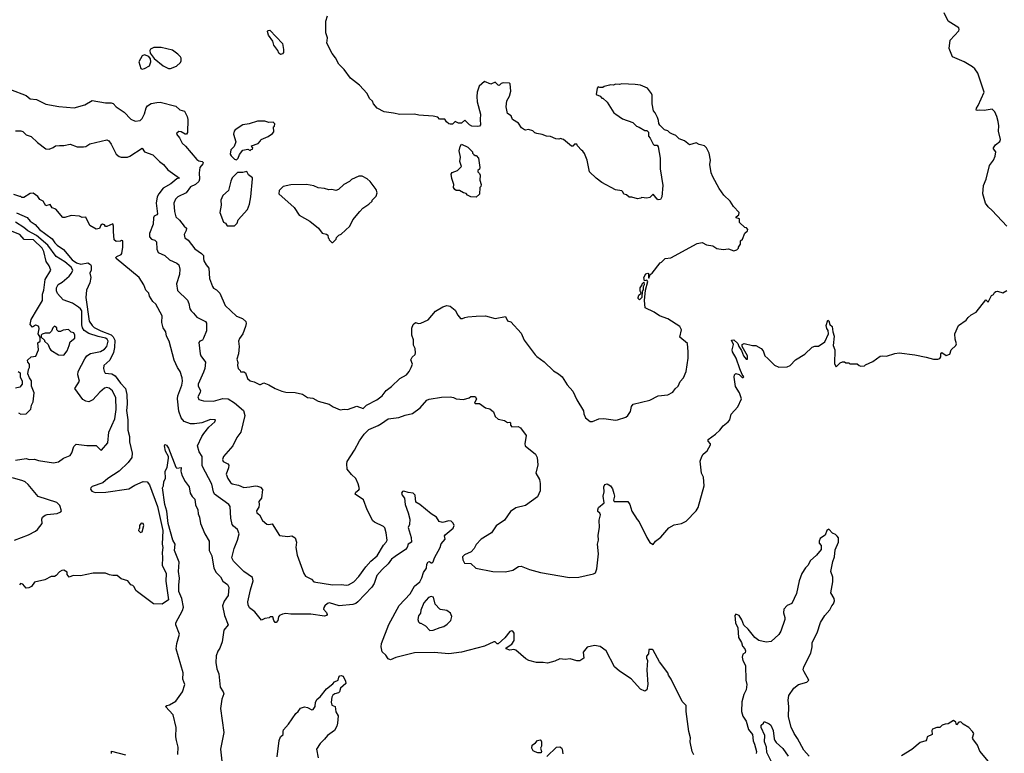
# Model space of a CAD drawing. Extents: x 2087054 to 2277909, y 548907 to 753496.
# Tile 218 of 256: x 2146484 to 2155890, y 650197 to 657209. Entities that reach past the tile are written whole.
import ezdxf

# ---------------------------------------------------------------- set-up
doc = ezdxf.new("R2010")
doc.units = 0

msp = doc.modelspace()

# ---------------------------------------------------------------- linework, layer by layer
at = {"layer": '0CON20XD'}
for points in [[(2152870, 654035), (2152862.5, 654115), (2152791.2, 654175), (2152806.2, 654245), (2152790, 654275), (2152675, 654351.2), (2152597, 654377), (2152545, 654414.3), (2152460, 654455), (2152454, 654526), (2152462.5, 654625), (2152486, 654706), (2152475, 654720), (2152451.7, 654711.7), (2152447.5, 654745), (2152465, 654780), (2152485, 654787.5), (2152491.7, 654781.7), (2152490, 654745), (2152495, 654740), (2152507.5, 654772.5), (2152525, 654786.7), (2152603.6, 654886.4), (2152615, 654890), (2152650, 654925), (2152705, 654932.5), (2152955, 655070), (2153005, 655080), (2153045, 655058), (2153105, 655047.5), (2153145, 655022.5), (2153205, 655012.5), (2153255, 655017.5), (2153305, 655000), (2153335, 655010), (2153350, 655025), (2153350, 655035), (2153370, 655065), (2153370, 655095), (2153388.3, 655111.7), (2153411.7, 655168.3), (2153438.3, 655191.7), (2153440, 655205), (2153428.3, 655218.3), (2153411.7, 655221.7), (2153361.7, 655271.7), (2153360, 655305), (2153330, 655315), (2153330, 655325), (2153352.5, 655345), (2153357.5, 655365), (2153303.9, 655423.9), (2153272.5, 655475), (2153211.7, 655531.7), (2153167.5, 655595), (2153106.4, 655706.4), (2153091.2, 655745), (2153076.2, 655825), (2153084, 655865), (2153070, 655935), (2153046.7, 655985), (2153025, 656003.3), (2152975, 656016.7), (2152945, 656033.3), (2152884.1, 656014.1), (2152835, 656050), (2152785, 656070), (2152753.6, 656103.6), (2152715, 656117.5), (2152695, 656127.5), (2152675, 656147.5), (2152645, 656157.5), (2152600.7, 656200.7), (2152588.3, 656218.3), (2152587.5, 656245), (2152577.5, 656275), (2152555, 656320), (2152538.3, 656338.3), (2152527.5, 656405), (2152527, 656487), (2152520, 656505), (2152480, 656555), (2152415, 656582.5), (2152365, 656590), (2152235, 656597.5), (2152215, 656590), (2152178.3, 656591.7), (2152155, 656582.5), (2152125, 656587.5), (2152117, 656583), (2152068.3, 656571.7), (2152055, 656560), (2152025, 656560), (2152011.7, 656568.3), (2152000, 656555), (2151990, 656495), (2152028.3, 656478.3), (2152045, 656460), (2152055, 656460), (2152095, 656420), (2152160, 656320), (2152180, 656305), (2152243, 656263), (2152340, 656225), (2152375, 656190), (2152401.7, 656181.7), (2152455, 656150), (2152475, 656150), (2152490, 656135), (2152490, 656095), (2152507, 656077), (2152535, 656020), (2152545, 656010), (2152575, 656010), (2152582.5, 655995), (2152602.5, 655885), (2152603.3, 655785), (2152627.5, 655625), (2152617.5, 655515), (2152605, 655490), (2152585, 655487.5), (2152573.9, 655493.9), (2152535, 655540), (2152505, 655510), (2152475, 655502.5), (2152425, 655510), (2152417, 655503), (2152385, 655497.5), (2152333, 655513), (2152305, 655513.3), (2152280, 655535), (2152255, 655540), (2152246.7, 655565), (2152235, 655573.3), (2152175, 655582.5), (2152045, 655652.5), (2151990, 655695), (2151927.5, 655755), (2151906.7, 655865), (2151879.5, 655929.5), (2151865, 655952.5), (2151850.7, 655960.7), (2151813.3, 656003.3), (2151805, 656020), (2151785, 656020), (2151768.3, 656001.7), (2151755, 656000), (2151680, 656065), (2151665, 656067.5), (2151655, 656072.5), (2151633, 656067), (2151605, 656070), (2151555, 656093.3), (2151517, 656097), (2151475, 656112.5), (2151425, 656120), (2151405, 656127.5), (2151386.1, 656146.1), (2151345, 656160), (2151315, 656153.3), (2151305, 656156.7), (2151277, 656177), (2151249.5, 656219.5), (2151193.3, 656255), (2151179.3, 656289.3), (2151143.9, 656313.9), (2151130, 656375), (2151137.5, 656435), (2151161.7, 656478.3), (2151176.7, 656525), (2151170, 656595), (2151161.7, 656601.7), (2151103.6, 656606.4), (2151085, 656600), (2151065, 656580), (2151055, 656582.5), (2151025, 656612.5), (2150985, 656593.3), (2150925, 656617.5), (2150872.5, 656575), (2150853.6, 656516.4), (2150850, 656475), (2150853.6, 656423.6), (2150887.5, 656305), (2150882.5, 656255), (2150887.5, 656205), (2150877, 656193), (2150861.7, 656188.3), (2150803, 656193), (2150780, 656205), (2150735, 656250), (2150705, 656220), (2150675, 656220), (2150645, 656237.5), (2150618.3, 656211.7), (2150595, 656210), (2150583, 656213), (2150561.7, 656231.7), (2150545, 656260), (2150495, 656260), (2150477, 656277), (2150435, 656286.7), (2150297, 656297), (2150255, 656307.5), (2150115, 656303.3), (2150055, 656316.7), (2149965, 656327.5), (2149900, 656365), (2149862.5, 656405), (2149855, 656430), (2149827, 656457), (2149802.5, 656505), (2149728.8, 656585), (2149645, 656650), (2149585, 656732.5), (2149532.5, 656785), (2149502.5, 656845), (2149467.5, 656885), (2149417.5, 656985), (2149423.3, 657035), (2149410, 657085), (2149410, 657195), (2149423, 657247)], [(2155915, 655234.3), (2155775, 655386.2), (2155735, 655422), (2155711.9, 655455), (2155686, 655545), (2155692, 655625), (2155715.8, 655685), (2155748, 655815), (2155788, 655865), (2155804, 655905), (2155810, 655945), (2155786.7, 655975), (2155788, 655985), (2155807, 656013), (2155846.9, 656045), (2155852.9, 656065), (2155834.3, 656145), (2155838.8, 656195), (2155832.5, 656235), (2155819.2, 656285), (2155798.3, 656328.3), (2155775, 656352.5), (2155699.1, 656340.9), (2155655, 656345.8), (2155635, 656340), (2155621.2, 656345), (2155624, 656365), (2155641.3, 656388.7), (2155698.2, 656515), (2155637, 656697), (2155609.3, 656739.3), (2155587.5, 656757.5), (2155506.1, 656806.1), (2155395.8, 656855.8), (2155362.5, 656935), (2155372.5, 657015), (2155456.6, 657103.4), (2155460, 657115), (2155455, 657130), (2155355, 657195.8), (2155315, 657273.3)], [(2148977, 656877), (2148959.3, 656889.3), (2148948.8, 656915), (2148913.3, 656965), (2148901.2, 657005), (2148862.3, 657062.3), (2148850, 657095), (2148855, 657106.7), (2148875, 657108.8), (2148995, 656982.5), (2149003.8, 656925), (2149003.3, 656895), (2148995, 656882.5), (2148977, 656877)], [(2147905, 656742.9), (2147925, 656743.8), (2147982.5, 656765), (2148019.5, 656800.5), (2148026.2, 656815), (2148025, 656840), (2148020, 656855), (2147995, 656880), (2147943.3, 656916.7), (2147835, 656944), (2147766.4, 656943.6), (2147732.3, 656927.7), (2147726.1, 656913.9), (2147730.6, 656890.6), (2147768.7, 656838.7), (2147855, 656768.2), (2147905, 656742.9)], [(2147655, 656736.7), (2147675, 656744.2), (2147722.7, 656767.3), (2147736.2, 656805), (2147732, 656835), (2147717.1, 656857.1), (2147675, 656872), (2147655, 656862.5), (2147621.2, 656805), (2147642, 656742), (2147655, 656736.7)], [(2146395, 656542), (2146545.5, 656485.5), (2146585, 656454), (2146645, 656445.7), (2146735, 656403.1), (2146858, 656378), (2147005, 656366.4), (2147105.9, 656394.1), (2147175, 656435.7), (2147304.5, 656414.5), (2147357.5, 656415), (2147377.2, 656407.2), (2147405.8, 656375), (2147480.6, 656325), (2147545, 656259.2), (2147587.7, 656237.7), (2147635, 656245.6), (2147652.5, 656265), (2147675, 656310), (2147693, 656367), (2147705, 656385.8), (2147741.3, 656408.7), (2147795, 656418.9), (2147825, 656419.4), (2147974.1, 656384.1), (2148015, 656346.7), (2148058.8, 656335), (2148084.3, 656285), (2148090.6, 656255), (2148088, 656132), (2148076.2, 656115), (2148065, 656114), (2148025, 656138.9), (2148005, 656141.1), (2147985.6, 656125), (2147982.7, 656115), (2148009.5, 656079.5), (2148035, 656029.2), (2148068.9, 655998.9), (2148175, 655874.2), (2148195, 655860.8), (2148227.5, 655855), (2148238, 655845), (2148235, 655831.2), (2148204.5, 655795.5), (2148198.5, 655745), (2148201.2, 655685), (2148195, 655662.2), (2148165, 655634.6), (2148115, 655612.9), (2148075, 655554.3), (2147995, 655516.4), (2147972.9, 655495), (2147957.1, 655455), (2147963.1, 655376.9), (2147975.8, 655325), (2148011.8, 655291.8), (2148054.2, 655235), (2148076.2, 655215), (2148075.8, 655195), (2148055.7, 655155), (2148062.5, 655125), (2148092.1, 655102.1), (2148158.1, 655018.1), (2148221.9, 654975), (2148240.8, 654955), (2148238.6, 654925), (2148244.2, 654905), (2148264.4, 654865), (2148290, 654835), (2148296.8, 654736.8), (2148325, 654658.8), (2148335, 654644), (2148365.5, 654625.5), (2148394.5, 654594.5), (2148447.3, 654477.3), (2148555, 654376), (2148613.4, 654353.4), (2148644, 654325), (2148648, 654305), (2148640.8, 654275), (2148614.2, 654205), (2148585, 654163.3), (2148574.5, 654135.5), (2148580.6, 654085), (2148572.9, 654015), (2148557.5, 653965), (2148566.4, 653933.6), (2148563.8, 653905), (2148570, 653875), (2148590, 653855), (2148592.5, 653842.5), (2148625, 653842.5), (2148642.5, 653835), (2148659.3, 653779.3), (2148685, 653756.7), (2148725, 653747.5), (2148775, 653722), (2148785, 653721.2), (2148815, 653736.7), (2148865, 653718.8), (2148925, 653683.8), (2148987.7, 653657.7), (2149025, 653650), (2149116.1, 653646.1), (2149185, 653630), (2149235, 653597.5), (2149285, 653592.5), (2149335, 653562.5), (2149440, 653535), (2149479.3, 653509.3), (2149545, 653480), (2149585, 653486.7), (2149616.1, 653483.9), (2149705, 653513.8), (2149765, 653493.3), (2149795.6, 653524.4), (2149895.7, 653574.3), (2149946.8, 653613.2), (2149986.2, 653665), (2150036.8, 653703.2), (2150115, 653778.8), (2150178.8, 653815), (2150204.1, 653845.9), (2150223.3, 653885), (2150236.7, 653915), (2150220.7, 653959.3), (2150233.3, 653985), (2150260.5, 654009.5), (2150266, 654025), (2150261.2, 654065), (2150247, 654097), (2150245, 654150), (2150230, 654195), (2150230.5, 654259.5), (2150243.9, 654296.1), (2150265, 654313.8), (2150295, 654305.8), (2150315, 654308), (2150385, 654338.8), (2150455, 654423.8), (2150525.8, 654464.2), (2150565, 654475.8), (2150595, 654471.2), (2150642.7, 654432.7), (2150668.8, 654385), (2150695, 654353.3), (2150715, 654352.5), (2150735, 654363.3), (2150765, 654368.8), (2150845, 654376.2), (2150935, 654378.8), (2151025, 654353.8), (2151125, 654372.5), (2151145, 654330), (2151175, 654322.5), (2151274.1, 654214.1), (2151304, 654145), (2151407, 654007), (2151425, 653991.2), (2151495, 653940), (2151585, 653853.3), (2151632.5, 653825), (2151667.5, 653795), (2151715, 653717.5), (2151768.3, 653658.3), (2151806.4, 653576.4), (2151871.7, 653471.7), (2151873, 653443), (2151890, 653405), (2151935, 653370), (2151955, 653370), (2152017, 653393), (2152065, 653396.7), (2152175, 653381.2), (2152196.1, 653383.9), (2152275, 653411.4), (2152295, 653425.8), (2152320, 653465), (2152327.7, 653512.3), (2152345, 653533.3), (2152505, 653573.3), (2152585, 653613.3), (2152676.4, 653623.6), (2152722.3, 653647.7), (2152745, 653680), (2152774.1, 653705.9), (2152795, 653750), (2152824.2, 653785.8), (2152850, 653845), (2152870, 653975), (2152870, 654035)], [(2148555, 655870), (2148570, 655885), (2148585, 655920), (2148617, 655963), (2148665, 655972.5), (2148685, 655960), (2148695, 655970), (2148708.3, 655971.7), (2148710, 655985), (2148701.7, 655991.7), (2148700, 656005), (2148763.6, 656026.4), (2148785, 656050), (2148790, 656065), (2148856.1, 656093.9), (2148899.3, 656120.7), (2148913, 656137), (2148910, 656185), (2148917, 656193), (2148920, 656215), (2148905, 656230), (2148865, 656227.5), (2148825, 656240), (2148755, 656238.8), (2148676.1, 656213.9), (2148615, 656203.3), (2148542.3, 656157.7), (2148533.3, 656145), (2148527.5, 656115), (2148549.3, 656040.7), (2148532.5, 655997.5), (2148502.5, 655965), (2148496, 655925), (2148505, 655906.7), (2148535, 655877.5), (2148555, 655870)], [(2146442.7, 656147.3), (2146495, 656146.2), (2146515, 656140), (2146545, 656110), (2146594.1, 656094.1), (2146655, 656036.7), (2146735, 655973.8), (2146765, 655972), (2146803.6, 655986.4), (2146826.7, 656003.3), (2146865, 656008)], [(2146865, 656008), (2146905, 656008), (2146965, 656018.8), (2147033.9, 655993.9), (2147095, 655992.5), (2147115, 655996.2), (2147155, 656023.3), (2147315, 656060), (2147335, 656050), (2147358.9, 656018.9), (2147404, 655925), (2147435, 655900.8), (2147454.2, 655894.2), (2147515, 655896), (2147535, 655904), (2147655, 655982.5), (2147677.7, 655947.7), (2147755, 655917.5), (2147818.8, 655855), (2147858.8, 655825), (2147898.8, 655775), (2148010, 655695), (2147985, 655686.7), (2147929.2, 655640.8), (2147855, 655597.7), (2147813.1, 655545), (2147798.2, 655515), (2147788.9, 655455), (2147799.2, 655355), (2147793.8, 655345), (2147769.7, 655330.3), (2147763.8, 655316.2), (2147760.5, 655255), (2147725.6, 655165), (2147722.9, 655132.9), (2147742.9, 655112.9), (2147775, 655100.8), (2147790.8, 655085), (2147794.2, 655014.2), (2147806, 654985), (2147870, 654955), (2147914, 654915), (2147985, 654881.9), (2148005.8, 654865), (2148013, 654823), (2148010.8, 654775), (2147982.2, 654685), (2147991.5, 654621.5), (2148087.2, 654527.2), (2148101.1, 654495), (2148109.4, 654445), (2148121.4, 654425), (2148145.7, 654405), (2148177.5, 654365), (2148258, 654325), (2148268.3, 654308.3), (2148268, 654235), (2148240.8, 654165), (2148228.8, 654145), (2148203.6, 654136.4), (2148196, 654125), (2148207.5, 654015), (2148214.2, 653995), (2148258, 653935), (2148252.5, 653875), (2148238.9, 653841.1), (2148187.8, 653725), (2148188.6, 653705), (2148210.8, 653665), (2148208, 653645), (2148185.7, 653605), (2148195, 653580), (2148240, 653565), (2148335, 653563.3), (2148425, 653587.1), (2148475, 653584.5), (2148536.2, 653546.2), (2148623.6, 653473.6), (2148635.3, 653424.7), (2148595, 653268), (2148559.4, 653215), (2148520.5, 653135), (2148430, 653035), (2148420, 653005), (2148427.3, 652987.3), (2148473.1, 652963.1), (2148481.4, 652951.4), (2148479.5, 652925), (2148457.8, 652865), (2148471.4, 652825), (2148498, 652785), (2148515, 652772.5), (2148575, 652761.2), (2148625, 652738), (2148683.9, 652743.9), (2148735, 652752.5), (2148755, 652750), (2148785, 652740), (2148805, 652720), (2148792.5, 652635), (2148767.5, 652605), (2148772.5, 652575), (2148769.3, 652550.7), (2148747.5, 652515), (2148750, 652495), (2148776.1, 652476.1), (2148805, 652422.5), (2148845, 652386.7), (2148865, 652383.3), (2148895, 652390), (2148965, 652280), (2149045, 652270), (2149085, 652276.7), (2149116.1, 652256.1), (2149128.6, 652215), (2149121.4, 652165), (2149135, 652090), (2149197.5, 651915), (2149215, 651890.8), (2149270.5, 651860.5), (2149293.3, 651835), (2149473, 651807), (2149555, 651811.5), (2149605, 651803.3), (2149625, 651806.7), (2149675, 651834.4), (2149725, 651886.7), (2149791.7, 651978.3), (2149838, 652032), (2149900, 652085), (2149958.6, 652185), (2149985.6, 652215), (2149993.1, 652235), (2149985.8, 652304.2), (2149970.7, 652350.7), (2149960, 652365), (2149875, 652405.6), (2149858.9, 652418.9), (2149802.9, 652525), (2149768.1, 652618.1), (2149688.8, 652675), (2149695.7, 652694.3), (2149725, 652713.8), (2149730, 652725), (2149717.3, 652772.7), (2149695, 652824), (2149652.8, 652862.8), (2149612.6, 652912.6), (2149608.6, 652965), (2149612.9, 652985), (2149681.4, 653095), (2149728.8, 653185), (2149773.5, 653246.5), (2149819.1, 653290.9), (2149909.2, 653330.8), (2149939.8, 653350.3), (2150003.3, 653395), (2150105, 653406), (2150165, 653430), (2150235.7, 653444.3), (2150309.6, 653500.4), (2150375, 653572), (2150395, 653582.9), (2150515, 653600.6), (2150595, 653602.9), (2150627, 653597), (2150655, 653583.8), (2150725, 653580), (2150776.4, 653593.6), (2150794, 653606), (2150835, 653608.8), (2150848.8, 653585), (2150830, 653545), (2150835, 653540), (2150875, 653541.2), (2150935, 653498.8), (2150975, 653490), (2151011.7, 653461.7), (2151027.5, 653415), (2151055, 653390), (2151115, 653376.7), (2151145, 653360), (2151165, 653362.5), (2151172.5, 653355), (2151173, 653333), (2151185, 653316.7), (2151245, 653319.2), (2151267.6, 653307.6), (2151323.7, 653233.7), (2151310, 653155), (2151314, 653135), (2151410, 653055), (2151428.8, 653025), (2151434.2, 652955), (2151416.2, 652875), (2151448.6, 652815), (2151457.1, 652777.1), (2151456.1, 652705), (2151431.9, 652648.1), (2151317.5, 652565), (2151225, 652542), (2151172, 652508), (2151115, 652425.6), (2151035, 652370), (2150992.2, 652305), (2150892.2, 652245), (2150845, 652194.3), (2150824.6, 652155.4), (2150797.8, 652122.2), (2150734, 652095), (2150713.8, 652075), (2150716.1, 652046.1), (2150732.5, 652015), (2150795, 652010), (2150840, 651965), (2151005, 651933.8), (2151125, 651930), (2151195, 651947.5), (2151248.3, 651981.7), (2151275, 651985.7), (2151353, 651953), (2151460, 651925), (2151735, 651878.8), (2151825, 651880), (2151967, 651913), (2151985, 651922.5), (2151998.3, 651961.7), (2152013.3, 652105), (2152004.3, 652195.7), (2152013.8, 652235), (2152011.2, 652281.2), (2152022, 652355), (2152020, 652425), (2152031.2, 652475), (2152025, 652492.5), (2152008.3, 652508.3), (2152006.7, 652525), (2152014.1, 652545.9), (2152068.6, 652591.4), (2152058.8, 652655), (2152066.2, 652695), (2152064.6, 652745.4), (2152075, 652765.7), (2152095, 652773.3), (2152127.8, 652755), (2152148.2, 652725), (2152160.9, 652680.9), (2152166.9, 652655), (2152158, 652615), (2152162.5, 652605), (2152295, 652603.3), (2152311.2, 652575), (2152332.5, 652512.5), (2152381.7, 652431.7), (2152400.7, 652410.7), (2152475, 652260), (2152505, 652212.5), (2152537, 652193), (2152556.7, 652225), (2152607.7, 652262.3), (2152685, 652353.3), (2152735, 652381.2), (2152805, 652393.8), (2152850, 652415), (2152947.5, 652515), (2152966.7, 652545), (2153023.3, 652755), (2153016, 652835), (2152996, 652875), (2152985, 652990), (2153000, 653035), (2153014.1, 653055.9), (2153053, 653087), (2153082.5, 653145), (2153082.5, 653155), (2153060.5, 653180.5), (2153061.2, 653195), (2153131.7, 653248.3), (2153172.5, 653285), (2153203.6, 653326.4), (2153252.5, 653365), (2153266.7, 653385), (2153281.7, 653438.3), (2153345, 653510), (2153380, 653585), (2153361.7, 653641.7), (2153323, 653703), (2153308.3, 653791.7), (2153313.8, 653815), (2153325, 653826.7), (2153358, 653818), (2153385, 653790), (2153395, 653787.5), (2153402.5, 653795), (2153386.4, 653816.4), (2153363.1, 653873.1), (2153330, 653975), (2153293.3, 654035), (2153291.2, 654055), (2153303.3, 654105), (2153283.3, 654145), (2153305, 654148.8), (2153343.3, 654115), (2153353.8, 654085), (2153378.6, 654048.6), (2153398.8, 653995), (2153425, 653963.8), (2153436, 653964), (2153435.8, 653995.8), (2153386.2, 654085), (2153387.5, 654105), (2153405, 654113.8), (2153484.2, 654094.2), (2153515, 654094.2), (2153568, 654065), (2153585.4, 654045.4), (2153602.9, 653995), (2153629.6, 653969.6), (2153695, 653908), (2153735, 653886.7), (2153815, 653890), (2153845, 653902.5), (2153895, 653956.7), (2153985, 654012.5), (2154055, 654077.5), (2154080.7, 654089.3), (2154115, 654087.5), (2154175, 654130), (2154209.4, 654205), (2154207.1, 654237.1), (2154195, 654257.5), (2154189.2, 654285), (2154205, 654337.5), (2154215, 654330), (2154223.3, 654295), (2154246.2, 654275), (2154251.2, 654225), (2154264, 654185), (2154254.2, 654095), (2154270, 654055), (2154268.3, 653918.3), (2154285, 653890), (2154320.7, 653929.3), (2154345, 653940), (2154365, 653940), (2154375, 653930), (2154405, 653930), (2154415, 653920), (2154485, 653920), (2154503, 653903), (2154518.3, 653898.3), (2154555, 653900), (2154565, 653910), (2154635, 653942.5), (2154705, 653992.5), (2154725, 653997.5), (2154765, 653993.8), (2154845, 654020), (2154885, 654026.2), (2155035, 654006.7), (2155143, 653983), (2155215, 653963.3), (2155255, 653963.3), (2155275, 653970), (2155283, 653987), (2155283.6, 654016.4), (2155293, 654027), (2155335, 654000), (2155369.3, 654010.7), (2155382.5, 654055), (2155427.5, 654095), (2155435, 654110), (2155420, 654155), (2155416.7, 654205), (2155452.5, 654285), (2155525, 654337.5), (2155546.1, 654363.9), (2155575, 654386.7), (2155622.5, 654415), (2155715, 654530), (2155735, 654510), (2155767, 654573), (2155786.4, 654583.6), (2155797, 654603), (2155809.3, 654610.7), (2155825, 654613.3), (2155875, 654597.5), (2155915, 654620)], [(2150845, 655512.5), (2150795, 655517.5), (2150763, 655533), (2150748.3, 655548.3), (2150723, 655553), (2150685, 655577.5), (2150655, 655577.5), (2150640, 655585), (2150627.5, 655605), (2150630, 655635), (2150611.7, 655691.7), (2150607, 655733), (2150615, 655747.5), (2150665, 655767.5), (2150703.3, 655805), (2150690, 655855), (2150693.8, 655895), (2150683.8, 655955), (2150693, 655997), (2150705, 656020), (2150765, 655990), (2150810, 655945), (2150810, 655935), (2150821.7, 655921.7), (2150835, 655910), (2150845, 655910), (2150867, 655887), (2150880, 655795), (2150875, 655780), (2150861.7, 655768.3), (2150860, 655755), (2150875, 655740), (2150881.7, 655721.7), (2150880, 655675), (2150892.5, 655635), (2150890, 655615), (2150880, 655605), (2150877, 655543), (2150845, 655512.5)], [(2148535, 655240), (2148560, 655265), (2148570, 655295), (2148661.2, 655395), (2148680.8, 655445), (2148693.1, 655515), (2148708.8, 655688.8), (2148706.8, 655696.8), (2148670, 655725), (2148655, 655757.5), (2148615, 655750), (2148565, 655750), (2148513.6, 655696.4), (2148500, 655665), (2148478.8, 655575), (2148425, 655530), (2148406.7, 655485), (2148410, 655435), (2148397.5, 655365), (2148430, 655275), (2148450, 655265), (2148465, 655240), (2148535, 655240)], [(2149475, 655080), (2149508.3, 655111.7), (2149511.7, 655128.3), (2149531.7, 655148.3), (2149555, 655160), (2149637.5, 655235), (2149667.5, 655295), (2149733.6, 655376.4), (2149763.6, 655406.4), (2149820, 655445), (2149850, 655475), (2149850, 655485), (2149888.3, 655521.7), (2149900, 655555), (2149890, 655585), (2149833, 655663), (2149805, 655687.5), (2149755, 655712.5), (2149725, 655712.5), (2149655, 655682.5), (2149636.1, 655663.9), (2149580, 655635), (2149530, 655585), (2149505, 655577.5), (2149465, 655587.5), (2149437, 655583), (2149395, 655596.7), (2149335, 655603.3), (2149295, 655620), (2149225, 655633.8), (2149075, 655630), (2149000, 655615), (2148963, 655577), (2148960, 655545), (2149105, 655413.3), (2149155, 655341.2), (2149256.7, 655285), (2149337.5, 655217.5), (2149375, 655167.5), (2149415, 655160), (2149428.3, 655148.3), (2149430, 655125), (2149438.3, 655118.3), (2149440, 655105), (2149465, 655080), (2149475, 655080)], [(2146485, 655520), (2146427.7, 655537.7)], [(2152922.7, 650182.7), (2152906.7, 650215), (2152890, 650305), (2152891.4, 650345), (2152877.1, 650405), (2152850, 650595), (2152851.2, 650655), (2152811.7, 650691.7), (2152708.8, 650905), (2152681.2, 650945), (2152675, 650967.5), (2152595, 651071.2), (2152535, 651183.8), (2152525, 651190), (2152495, 651190), (2152491.7, 651148.3), (2152473.3, 651125), (2152473.3, 651105), (2152482.5, 651085), (2152473.8, 650995), (2152483.3, 650855), (2152476.7, 650805), (2152455, 650790), (2152415, 650810), (2152325, 650910), (2152213.2, 650983.2), (2152165, 651023.3), (2152086.2, 651175), (2152028.3, 651218.3), (2151975, 651228.8), (2151905, 651210), (2151866.7, 651165), (2151872.5, 651105), (2151835, 651082), (2151805, 651080), (2151741.7, 651098.3), (2151695, 651091.9), (2151645, 651100), (2151595, 651076.2), (2151525, 651058.8), (2151485, 651066), (2151420, 651065), (2151347.5, 651085), (2151318.8, 651098.8), (2151223.9, 651183.9), (2151205, 651188.8), (2151165, 651183.1), (2151132.5, 651195), (2151131.2, 651205), (2151185, 651240.8), (2151206.3, 651273.7), (2151207.5, 651345), (2151195.7, 651365), (2151185, 651368.5), (2151165, 651360.8), (2151119.8, 651300.2), (2151055, 651242.5), (2151045, 651242.5), (2151025, 651262.5), (2151015, 651263.3), (2150925, 651220), (2150705, 651163.8), (2150585, 651149.1), (2150445, 651159.5), (2150255, 651155.6), (2150075.9, 651114.1), (2150025, 651090.8), (2150005, 651098.8), (2149981.2, 651135), (2149945.7, 651165.7), (2149935.8, 651215), (2149940.6, 651245), (2150010.5, 651429.5), (2150108.8, 651611.2), (2150215, 651721.4), (2150255, 651793.3), (2150305.7, 651835), (2150326, 651875), (2150341.2, 651925), (2150370, 651965), (2150374, 652005), (2150385, 652027.5), (2150398.8, 652028.8), (2150415, 652017.5), (2150425, 652017.5), (2150435, 652027.5), (2150446.2, 652065), (2150500, 652165), (2150511.7, 652198.3), (2150547.5, 652245), (2150543.8, 652275), (2150548.8, 652285), (2150625, 652349.4), (2150633.5, 652375), (2150625, 652397.1), (2150605, 652416.6), (2150585, 652418.4), (2150523.6, 652403.6), (2150491.2, 652411.2), (2150466.7, 652455), (2150415.9, 652485.9), (2150305.6, 652575.6), (2150267, 652597), (2150261.2, 652665), (2150244.1, 652684.1), (2150195, 652690), (2150155, 652703.8), (2150141.2, 652698.8), (2150132.5, 652685), (2150137.5, 652665), (2150161.2, 652635), (2150165.9, 652575.9), (2150195.7, 652495), (2150210, 652435), (2150208.8, 652385), (2150196.2, 652355), (2150225, 652260), (2150225.8, 652215), (2150193.8, 652195), (2150184, 652165), (2150168.8, 652145), (2150070.5, 652079.5), (2150035, 652052.9), (2150002.8, 652007.2), (2149946, 651955), (2149896, 651895), (2149869.1, 651820.9), (2149849.2, 651785), (2149715, 651643.1), (2149695, 651628.9), (2149665, 651620), (2149535, 651608), (2149445, 651636.2), (2149425, 651630), (2149397.5, 651605), (2149390.7, 651589.3), (2149387.5, 651575), (2149413.6, 651543.6), (2149420, 651525), (2149416.1, 651513.9), (2149395, 651506.7), (2149265, 651526.2), (2149075, 651526.7), (2149025, 651532.5), (2148995, 651527.5), (2148965, 651512.5), (2148955, 651500), (2148948.8, 651465), (2148935, 651447.5), (2148925, 651447.5), (2148913.3, 651465), (2148901.7, 651501.7), (2148878.3, 651501.7), (2148867, 651493), (2148825, 651486.7), (2148795, 651470), (2148730, 651550), (2148678.8, 651588.8), (2148666, 651615), (2148662.5, 651645), (2148689.2, 651759.2), (2148713.6, 651845), (2148706.6, 651876.6), (2148623.8, 651935), (2148526.9, 652035), (2148511.9, 652065), (2148533.5, 652155), (2148565, 652233.8), (2148580.5, 652295), (2148564.4, 652335), (2148526.7, 652366.7), (2148514.7, 652385), (2148500, 652445), (2148495.4, 652555.4), (2148482.5, 652575), (2148345.4, 652675.4), (2148335.4, 652695.4), (2148320.3, 652770.3), (2148228.2, 652945), (2148226.7, 653035), (2148198.5, 653078.5), (2148183.4, 653135), (2148222.5, 653225), (2148242.5, 653252.5), (2148291.1, 653315), (2148347.5, 653365), (2148353.8, 653383.8), (2148307, 653387), (2148225, 653357.2), (2148155, 653344.7), (2148115, 653344.7), (2148055, 653370), (2148025.6, 653405), (2148005, 653467.5), (2147991.3, 653585), (2147995.3, 653615), (2148032.1, 653715), (2148038.5, 653755), (2148035.5, 653785), (2148016.7, 653845), (2147991.1, 653885), (2147959.6, 653955), (2147910.8, 654135), (2147886, 654185), (2147880.8, 654225), (2147856, 654265), (2147842.5, 654315), (2147845, 654377.5), (2147785, 654490), (2147756.7, 654515), (2147723.3, 654565), (2147716.7, 654595), (2147688.8, 654625), (2147668.8, 654675), (2147625.8, 654745.8), (2147406.7, 654925), (2147402.5, 654935), (2147412.5, 654945), (2147453.3, 654965), (2147461.2, 654975), (2147470, 655035), (2147470, 655095), (2147455, 655100), (2147446.7, 655093.3), (2147405, 655090), (2147387.5, 655105), (2147378.8, 655185), (2147381.2, 655235), (2147375, 655257.5), (2147315, 655232.5), (2147305, 655232.5), (2147295, 655247.5), (2147275, 655253.3), (2147260, 655245), (2147245, 655213.3), (2147215, 655206.7), (2147155, 655242.5), (2147115, 655322.5), (2147079.3, 655319.3), (2147055, 655330), (2146975, 655336.7), (2146915, 655317.5), (2146895, 655320), (2146828.8, 655398.8), (2146795, 655410), (2146775, 655442.5), (2146735, 655430), (2146707.5, 655475), (2146675, 655490), (2146658.6, 655518.6), (2146611.7, 655551.7), (2146585, 655546.7), (2146525, 655510), (2146505, 655510), (2146495, 655520), (2146485, 655520)], [(2146455, 655364.5), (2146555, 655319.2), (2146583.5, 655285), (2146631.9, 655251.9), (2146674.4, 655205), (2146794.5, 655115), (2146821.2, 655075), (2146842.3, 655055), (2146903.2, 655013.2), (2146984.1, 654915), (2147026.4, 654885), (2147068.1, 654871.9), (2147135, 654884.2), (2147158.9, 654868.9), (2147165.5, 654855), (2147165.8, 654815), (2147154.5, 654785), (2147162.5, 654745), (2147155.5, 654695), (2147122.7, 654625), (2147115.3, 654554.7), (2147148.9, 654328.9), (2147175, 654285.7), (2147195, 654266.9), (2147257.5, 654235), (2147357.8, 654197.8), (2147378.4, 654178.4), (2147393, 654145), (2147390.5, 654075), (2147381.5, 654028.5), (2147344.2, 653955.8), (2147288.5, 653905), (2147284.5, 653875), (2147290.4, 653850.4), (2147302, 653832), (2147363.3, 653823.3), (2147395, 653804.1), (2147445.7, 653735), (2147494.3, 653685), (2147507.5, 653627.5), (2147510.7, 653535), (2147505.7, 653475), (2147518.1, 653385), (2147516.8, 653285), (2147533.1, 653225), (2147532.7, 653175), (2147557.1, 653065), (2147554.4, 653025), (2147520, 652975), (2147435.2, 652894.8), (2147325, 652824.3), (2147277.9, 652782.1), (2147175, 652747.1), (2147162.9, 652735), (2147160.9, 652720.9), (2147173.7, 652703.7), (2147205, 652691.1), (2147308.3, 652691.7), (2147525, 652726.4), (2147585, 652760.9), (2147665, 652795.4), (2147701.8, 652791.8), (2147723.7, 652763.7), (2147801.4, 652555), (2147850.8, 652325), (2147844.7, 652195), (2147852.5, 652165), (2147844.7, 652115), (2147849.2, 652065), (2147845.4, 651995.4), (2147883.3, 651915), (2147881.2, 651841.2), (2147906.2, 651665), (2147845, 651623.8), (2147762.5, 651625), (2147609.1, 651739.1), (2147594.2, 651754.2), (2147577.9, 651787.9), (2147565, 651801.2), (2147545, 651807.5), (2147517.5, 651845), (2147454.4, 651864.4), (2147415.5, 651895.5), (2147372.5, 651897.5), (2147342.5, 651902.5), (2147305, 651918.8), (2147185, 651918.8), (2147065, 651893.3), (2146995, 651896.7), (2146955, 651880), (2146937.5, 651905), (2146938.3, 651928.3), (2146906.1, 651946.1), (2146885, 651943.3), (2146865, 651932.5), (2146833, 651897), (2146815, 651887.5), (2146783.6, 651886.4), (2146723.9, 651856.1), (2146625, 651832.5), (2146597.7, 651792.3), (2146571.7, 651778.3), (2146545, 651776.7), (2146514.1, 651814.1), (2146491.4, 651818.6), (2146483, 651807)], [(2146445, 652997.8), (2146545, 653013.8), (2146575, 653003.8), (2146625, 653008), (2146665, 652995.7), (2146806.2, 652973.8), (2146855, 652981.9), (2146901.7, 653018.3), (2146965.5, 653044.5), (2146982.1, 653067.9), (2147000.7, 653129.3), (2147025, 653152), (2147125, 653138), (2147215, 653140), (2147255, 653097.5), (2147267, 653093), (2147326, 653165), (2147334, 653265), (2147393.1, 653395), (2147405.4, 653484.6), (2147401.4, 653595), (2147370.8, 653660.8), (2147338.3, 653688.3), (2147315, 653694), (2147295, 653685.8), (2147250.7, 653649.3), (2147183.9, 653576.1), (2147145, 653556.5), (2147115, 653561.5), (2147088.6, 653578.6), (2147011.2, 653685), (2147054.6, 653755), (2147040.3, 653815), (2147041.1, 653845), (2147105, 653968.9), (2147126.4, 653995), (2147161.8, 654018.2), (2147255, 654038.5), (2147295, 654060.4), (2147315.9, 654084.1), (2147330.3, 654135), (2147318.9, 654155), (2147304.1, 654164.1), (2147235, 654179.8), (2147145, 654210), (2147098.7, 654238.7), (2147084.2, 654264.2), (2147078.6, 654291.4), (2147077.1, 654425), (2147066.1, 654445), (2147045, 654461.7), (2146988.9, 654501.1), (2146900, 654530), (2146845, 654591.2), (2146836.1, 654616.1), (2146835.4, 654645), (2146851.2, 654678.8), (2146889.5, 654700.5), (2146955, 654756.8), (2146978, 654785), (2146990.5, 654815), (2146975.2, 654845), (2146915, 654893.7), (2146832.8, 654945), (2146753.8, 655053.8), (2146645, 655147.6), (2146560.9, 655190.9), (2146525, 655222.2), (2146445, 655273.8)], [(2146655, 654444.4), (2146701.1, 654525), (2146701.4, 654585), (2146713.1, 654625), (2146726.5, 654725), (2146780, 654815), (2146765.8, 654855), (2146736.7, 654896.7), (2146713.2, 654995), (2146697.4, 655025), (2146615, 655103.9), (2146527.9, 655107.9), (2146485, 655155.3), (2146395, 655190.9)], [(2152405, 654530), (2152393, 654543), (2152392.5, 654555), (2152400, 654575), (2152420, 654595), (2152412.5, 654615), (2152412.5, 654645), (2152430, 654675), (2152430, 654685), (2152445, 654700), (2152450, 654675), (2152440, 654655), (2152441.7, 654628.3), (2152430, 654615), (2152426.4, 654553.6), (2152405, 654530)], [(2146471.7, 653451.7), (2146495, 653437.5), (2146545, 653443.3), (2146590, 653485), (2146596.2, 653525), (2146613.3, 653555), (2146623.6, 653643.6), (2146596.2, 653705), (2146597, 653757), (2146577.5, 653785), (2146562.5, 653825), (2146567.5, 653865), (2146577.5, 653885), (2146577.5, 653915), (2146562.5, 653935), (2146557.5, 653955), (2146593, 653987), (2146638.3, 653991.7), (2146662.5, 654055), (2146658.3, 654121.7), (2146680, 654135), (2146680, 654175), (2146660, 654205), (2146670, 654255), (2146667.5, 654275), (2146647.7, 654287.7), (2146635, 654288.8), (2146605, 654270), (2146583.8, 654295), (2146594.4, 654345), (2146655, 654444.4)], [(2146905, 654003.3), (2146936.2, 654045), (2146957.5, 654095), (2146965, 654130), (2147010, 654165), (2147012, 654195), (2147000, 654215), (2146975, 654222.5), (2146949.3, 654249.3), (2146898.3, 654241.7), (2146875, 654230), (2146855, 654230), (2146840, 654245), (2146840, 654265), (2146815, 654280), (2146800, 654265), (2146788.3, 654231.7), (2146768.3, 654211.7), (2146728.3, 654211.7), (2146698.3, 654201.7), (2146690, 654195), (2146690, 654175), (2146720, 654145), (2146720, 654135), (2146757.5, 654105), (2146768.3, 654068.3), (2146781.7, 654051.7), (2146855, 654006.7), (2146905, 654003.3)], [(2146470, 653845), (2146487.5, 653835), (2146490, 653795), (2146507.5, 653755), (2146507.5, 653725), (2146485, 653697.5), (2146443.9, 653686.1)], [(2147995.2, 650185), (2147996.5, 650255), (2147980.7, 650320.7), (2147975.2, 650355.2), (2147980, 650445), (2147951.3, 650565), (2147877.5, 650645), (2147890, 650655), (2147915, 650658.8), (2147975, 650694.2), (2148038.4, 650785), (2148060, 650855), (2148041.6, 650905), (2148047.1, 650965), (2147980, 651195), (2147983.9, 651246.1), (2148009.8, 651335), (2147975.5, 651425), (2147974.4, 651445), (2148038, 651562), (2148048.1, 651595), (2148034.4, 651675), (2148002.9, 651745), (2148003.2, 651803.2), (2148011.1, 651871.1), (2148001.9, 651935), (2148006.7, 652025), (2147963.8, 652135), (2147968.2, 652195), (2147948.5, 652235), (2147903.5, 652395), (2147890.9, 652510.9), (2147869.4, 652575), (2147847.5, 652735), (2147856.4, 652753.6), (2147862.5, 652795), (2147876.7, 652825), (2147872.5, 652895), (2147891.7, 652928.3), (2147907, 653017), (2147904.2, 653035), (2147877.1, 653085), (2147866, 653135), (2147871.2, 653148.8), (2147885, 653143.8), (2147905, 653113.3), (2147975, 652931.2), (2147985, 652921.2), (2148025, 652930), (2148022.5, 652895), (2148027.5, 652882.5), (2148035, 652850), (2148063.9, 652793.9), (2148103.3, 652745), (2148111.2, 652685), (2148131.2, 652651.2), (2148156, 652625), (2148163, 652573), (2148185.8, 652525), (2148189.2, 652485), (2148202, 652455), (2148211.4, 652395), (2148252.9, 652295), (2148293.1, 652225), (2148292.5, 652135), (2148320.6, 652085), (2148338, 651965), (2148361.2, 651925), (2148403.3, 651885), (2148425, 651843.3), (2148469.5, 651809.5), (2148481.2, 651785), (2148474.3, 651705), (2148437.6, 651652.4), (2148420.9, 651605), (2148441.5, 651515), (2148476, 651425), (2148433.3, 651375), (2148417.4, 651262.6), (2148396.8, 651203.2), (2148377.5, 651172.5), (2148361.4, 651128.6), (2148359.1, 651065), (2148368.2, 651005), (2148385.3, 650955), (2148397.8, 650827.8), (2148428.6, 650785), (2148433.1, 650765), (2148415.4, 650714.6), (2148401.8, 650625), (2148433.3, 650395), (2148401.5, 650235), (2148415, 650122.5)], [(2146435, 652235.5), (2146566.7, 652285), (2146635, 652320), (2146655, 652337.5), (2146697.5, 652395), (2146696.7, 652435), (2146703.3, 652455), (2146725.8, 652474.2), (2146745, 652480.8), (2146840.9, 652489.1), (2146877.5, 652505), (2146882.5, 652515), (2146866.2, 652565), (2146840, 652595), (2146662, 652652), (2146564.5, 652765), (2146535, 652791.2), (2146515, 652801.8), (2146415, 652829.4)], [(2147638.3, 652308.3), (2147655, 652312.5), (2147670, 652375), (2147665, 652392.5), (2147645, 652397.5), (2147627.5, 652375), (2147630, 652345), (2147621.7, 652338.3), (2147620, 652325), (2147638.3, 652308.3)], [(2154025, 650168.8), (2153975, 650228), (2153915, 650338.8), (2153881.4, 650385), (2153855, 650447.5), (2153830, 650545), (2153832.5, 650645), (2153825.6, 650705), (2153830.5, 650749.5), (2153880, 650820), (2153925, 650854), (2154005, 650877.5), (2154022.5, 650895), (2153977.5, 650975), (2153970, 650995), (2153973.8, 651023.8), (2154040.8, 651155), (2154055.8, 651215), (2154054, 651255), (2154101.1, 651348.9), (2154135, 651446.7), (2154176, 651515), (2154222.3, 651567.7), (2154242.7, 651607.3), (2154258.8, 651625), (2154268.8, 651655), (2154265.9, 651675.9), (2154232.3, 651732.3), (2154252.9, 651835), (2154251.7, 651881.7), (2154232.9, 651935), (2154250.9, 652029.1), (2154268.6, 652075), (2154275, 652142.5), (2154307.1, 652215), (2154306, 652255), (2154295, 652273.3), (2154278.3, 652288.3), (2154250, 652300), (2154215, 652340), (2154193.3, 652325), (2154178.3, 652281.7), (2154153.9, 652266.1), (2154131.2, 652248.8), (2154122, 652225), (2154120, 652205), (2154141.7, 652181.7), (2154140, 652145), (2154095, 652090), (2154035, 652037.5), (2154015.8, 651994.2), (2153991.2, 651968.8), (2153956.2, 651915), (2153930, 651845), (2153905.8, 651724.2), (2153860.7, 651629.3), (2153815, 651608.8), (2153784.5, 651575.5), (2153779.5, 651539.5), (2153794, 651495), (2153792, 651475), (2153753.8, 651365), (2153735, 651333.3), (2153663.9, 651266.1), (2153615, 651259.2), (2153545, 651276), (2153507.5, 651305), (2153443.8, 651385), (2153401.2, 651421.2), (2153383, 651473), (2153356.7, 651515), (2153325, 651526.7), (2153316.4, 651513.6), (2153321.4, 651445), (2153345.6, 651395), (2153350, 651305), (2153378.1, 651255), (2153390, 651220), (2153412, 651195), (2153419.2, 651175), (2153415, 651157.5), (2153392.5, 651145), (2153386.7, 651115), (2153393.3, 651085), (2153416.7, 651035), (2153420.8, 650895), (2153430.8, 650855), (2153424.4, 650805), (2153400.7, 650759.3), (2153381.7, 650688.3), (2153378.9, 650595), (2153392.9, 650552.9), (2153424, 650505), (2153447.5, 650425), (2153484.3, 650375), (2153490, 650315), (2153505, 650283.3), (2153521.4, 650215), (2153521.2, 650195)], [(2150401.7, 651371.7), (2150435, 651373.3), (2150499.5, 651400.5), (2150535, 651408), (2150569.1, 651430.9), (2150603.8, 651465), (2150611.2, 651505), (2150600, 651535), (2150565, 651561.2), (2150505, 651570), (2150496.1, 651576.1), (2150453.9, 651623.9), (2150438.3, 651688.3), (2150416.4, 651696.4), (2150390, 651685), (2150345.9, 651634.1), (2150317.5, 651565), (2150312.5, 651537.5), (2150295, 651510), (2150287.5, 651475), (2150292.5, 651455), (2150305, 651440), (2150315, 651440), (2150360, 651415), (2150401.7, 651371.7)], [(2148945, 650162.5), (2148962.1, 650317.9), (2148975, 650353.3), (2149002.5, 650375), (2149000, 650405), (2149005, 650422.5), (2149053.3, 650475), (2149121.7, 650578.3), (2149145, 650597.5), (2149165, 650627.5), (2149205, 650640), (2149235, 650633.3), (2149275, 650613.3), (2149287.5, 650615), (2149307.5, 650645), (2149310, 650685), (2149327, 650713), (2149355, 650737.5), (2149415, 650813.8), (2149475, 650860), (2149490.7, 650879.3), (2149525, 650897.5), (2149533.3, 650925), (2149543.9, 650936.1), (2149555, 650940), (2149573, 650933), (2149596.2, 650885), (2149598.8, 650865), (2149549.5, 650820.5), (2149538.8, 650785), (2149530, 650775), (2149495, 650764.4), (2149475, 650751.4), (2149467.3, 650735), (2149460.5, 650685), (2149465, 650658), (2149496.5, 650645), (2149503.4, 650593.4), (2149526.4, 650556.4), (2149521.2, 650485), (2149513.3, 650455), (2149490, 650415), (2149425, 650366.7), (2149395, 650332.5)], [(2153681.6, 650085), (2153622.8, 650205), (2153618.9, 650255), (2153597.8, 650305), (2153602.3, 650367.7), (2153568.9, 650445), (2153566, 650465), (2153590, 650485), (2153595, 650500), (2153645, 650478), (2153660.8, 650465), (2153681.5, 650415), (2153691.4, 650335), (2153698.7, 650318.7), (2153710.4, 650300.4), (2153775, 650241.4), (2153825, 650169.4)], [(2155738.6, 650118.6), (2155655, 650217.5), (2155634.2, 650274.2), (2155590, 650335), (2155587.5, 650345), (2155598.8, 650385), (2155586.7, 650405), (2155550, 650445), (2155497.5, 650475), (2155475, 650498.8), (2155455, 650493.3), (2155435, 650470), (2155425.8, 650495.8), (2155405, 650510.8), (2155355, 650477.5), (2155325, 650476.7), (2155295, 650466.7), (2155275, 650442.5), (2155245, 650443.3), (2155205, 650427.5), (2155197.5, 650415), (2155200, 650375), (2155152.5, 650355), (2155147.5, 650325), (2155140, 650315), (2155085, 650301.2), (2155006.6, 650233.4), (2154906.8, 650173.2)], [(2149395, 650332.5), (2149355, 650290), (2149319.2, 650235), (2149333.8, 650155)], [(2151465, 650200), (2151435, 650200), (2151409.3, 650209.3), (2151390.7, 650220.7), (2151377.5, 650245), (2151380, 650275), (2151413, 650297), (2151431.7, 650318.3), (2151455, 650326.7), (2151463, 650323), (2151470, 650305), (2151467.5, 650265), (2151460, 650245), (2151470, 650215), (2151465, 650200)], [(2151520, 650165), (2151613, 650257), (2151645, 650257.5), (2151659.3, 650249.3), (2151667.5, 650235), (2151671.7, 650191.7)], [(2147362.2, 650195), (2147362, 650218), (2147495, 650181.8)]]:
    msp.add_lwpolyline(points, dxfattribs=at)

doc.saveas('drawing.dxf')
